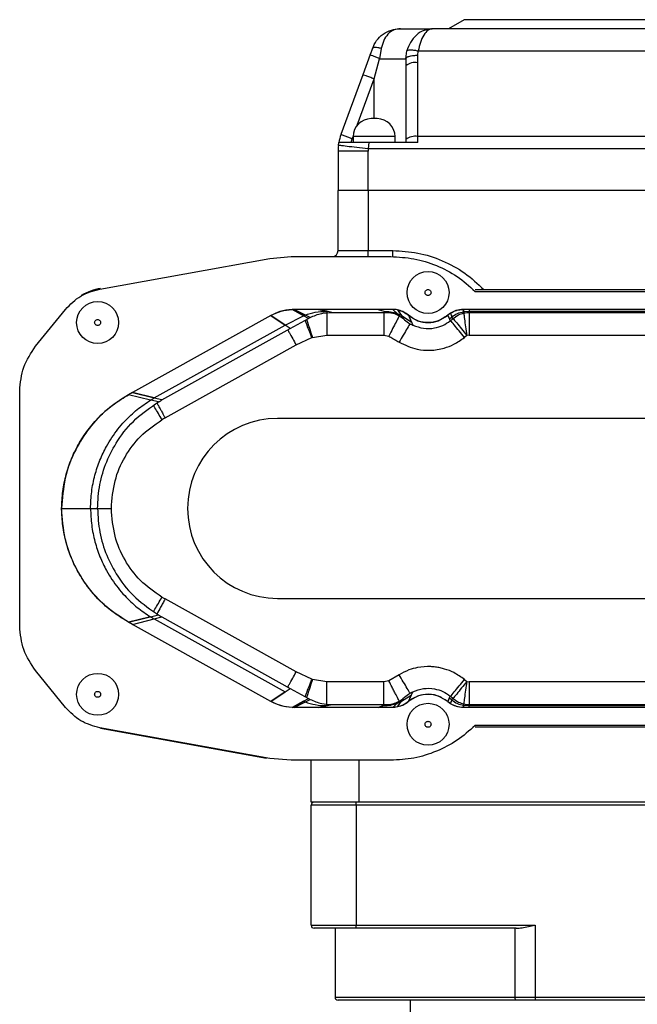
# Model space of a CAD drawing. Header units: millimetres. Extents: x 336 to 1254, y 15 to 971.
# Tile 9 of 33: x 336 to 439, y 544 to 708. Entities that reach past the tile are written whole.
import ezdxf

# ---------------------------------------------------------------- set-up
doc = ezdxf.new("R2010")
doc.units = ezdxf.units.MM

msp = doc.modelspace()

# ---------------------------------------------------------------- linework, layer by layer
at = {"color": 7, "linetype": 'Continuous', "lineweight": 25}
for p, q in [((410.16, 707.97), (407.56, 706.47)), ((433.66, 707.97), (410.16, 707.97)), ((457.16, 707.97), (433.66, 707.97)), ((404.87, 706.47), (404.26, 706.35)), ((404.72, 706.42), (404.63, 706.42)), ((404.87, 706.47), (404.72, 706.41)), ((473.45, 706.47), (404.87, 706.47)), ((394.88, 703.18), (394.51, 702.16)), ((396.36, 703.18), (396.05, 701.47)), ((400.46, 701.47), (400.62, 702.77)), ((402.45, 701.99), (402.54, 702.77)), ((402.54, 702.77), (475.78, 702.77)), ((394.52, 702.16), (393.31, 698.78)), ((395.16, 698.11), (396.05, 701.47)), ((396.05, 701.47), (400.46, 701.47)), ((402.46, 700.79), (402.45, 701.99)), ((400.46, 700.49), (400.46, 700.27)), ((400.46, 700.27), (400.46, 687.97)), ((402.46, 688.49), (402.46, 700.79)), ((393.28, 698.79), (389.64, 688.8)), ((393.35, 698.77), (393.28, 698.79)), ((391.52, 688.11), (389.64, 688.8)), ((391.33, 687.47), (391.52, 688.11)), ((391.66, 688.47), (391.66, 687.47)), ((398.66, 688.47), (391.66, 688.47)), ((398.66, 687.47), (398.66, 688.47)), ((400.46, 687.97), (400.46, 687.47)), ((402.46, 687.47), (402.46, 688.49)), ((475.86, 688.49), (402.46, 688.49)), ((389.22, 687.01), (389.29, 687.47)), ((394.26, 687.47), (394.18, 686.42)), ((477.86, 686.42), (394.18, 686.42)), ((402.46, 687.47), (394.26, 687.47)), ((394.16, 686.06), (389.16, 686.06)), ((389.16, 686.06), (389.16, 679.47)), ((394.16, 679.47), (394.16, 686.06)), ((394.16, 679.47), (389.16, 679.47)), ((389.16, 669.47), (389.16, 679.47)), ((497.16, 679.47), (394.16, 679.47)), ((394.16, 679.47), (394.16, 669.47)), ((377.8, 668.16), (381.34, 668.47)), ((381.34, 668.47), (397.94, 668.47)), ((389.16, 669.47), (394.16, 669.47)), ((394.16, 669.47), (398.27, 669.47)), ((398.27, 668.47), (398.27, 669.47)), ((349.45, 663.06), (377.8, 668.16)), ((412.02, 662.67), (487.14, 662.67)), ((412.04, 662.97), (486.84, 662.97)), ((338.72, 653.51), (343.68, 659.65)), ((377.94, 658.65), (354.87, 645.8)), ((377.94, 658.65), (380.33, 657.05)), ((380.33, 657.05), (383.38, 658.6)), ((383.38, 658.6), (381.49, 659.66)), ((381.83, 659.66), (381.49, 659.66)), ((384.48, 658.3), (381.83, 659.66)), ((385.88, 659.66), (381.83, 659.66)), ((381.83, 659.66), (383.66, 658.72)), ((383.38, 658.6), (383.66, 658.72)), ((395.84, 659.66), (385.88, 659.66)), ((385.88, 659.66), (387.27, 659.35)), ((388.09, 659.16), (397.33, 659.16)), ((398.27, 659.66), (395.84, 659.66)), ((395.84, 659.66), (396.78, 659.35)), ((398.27, 659.66), (399.46, 658.55)), ((399.03, 658.95), (398.27, 659.66)), ((399.08, 659.58), (398.27, 659.66)), ((399.03, 658.95), (399.45, 658.74)), ((399.08, 659.58), (400.06, 658.08)), ((399.08, 659.58), (399.71, 658.62)), ((399.71, 658.62), (399.45, 658.74)), ((399.71, 658.62), (401.36, 657.61)), ((400.89, 658.69), (401.62, 657.03)), ((400.89, 658.69), (401.36, 657.61)), ((407.89, 659.02), (407.44, 658.69)), ((407.44, 658.69), (407.87, 657.74)), ((407.72, 658.07), (407.44, 658.69)), ((407.72, 658.07), (408.13, 658.41)), ((407.89, 659.02), (408.26, 658.08)), ((407.89, 659.02), (408.13, 658.41)), ((410.06, 659.66), (410.12, 659.07)), ((411.01, 659.66), (410.06, 659.66)), ((410.1, 659.28), (410.06, 659.66)), ((410.1, 659.28), (410.12, 659.29)), ((410.12, 659.29), (411, 659.35)), ((411.01, 659.66), (411, 659.16)), ((411.01, 659.66), (411, 659.35)), ((411, 659.35), (462.58, 659.35)), ((411, 659.16), (461.12, 659.16)), ((465.08, 659.66), (411.01, 659.66)), ((358.49, 644.89), (380.33, 657.05)), ((381.18, 656.47), (384.2, 658.15)), ((359.79, 644.56), (381.18, 656.47)), ((384.88, 655), (387.27, 655.35)), ((387.27, 655.35), (396.78, 655.35)), ((396.78, 655.35), (397.64, 655.21)), ((410.65, 655.33), (410.23, 654.99)), ((411, 655.35), (410.65, 655.33)), ((411, 655.35), (462.58, 655.35)), ((360.33, 641.57), (382.17, 653.73)), ((382.17, 653.73), (384.76, 654.96)), ((384.88, 655), (384.76, 654.96)), ((336.06, 606.86), (336.06, 646.08)), ((354.87, 645.8), (354.22, 645.44)), ((357.89, 644.54), (354.22, 645.44)), ((354.87, 645.8), (358.49, 644.89)), ((360.33, 641.57), (359.79, 641.26)), ((458.63, 641.47), (379.06, 641.47)), ((343.06, 626.47), (349.04, 626.47)), ((343.06, 626.47), (347.88, 626.47)), ((359.79, 611.67), (360.33, 611.37)), ((382.17, 599.2), (360.33, 611.37)), ((379.06, 611.47), (458.63, 611.47)), ((354.22, 607.49), (359.19, 608.72)), ((357.89, 608.4), (354.22, 607.49)), ((354.87, 607.13), (358.49, 608.05)), ((358.49, 608.05), (380.33, 595.89)), ((359.79, 608.38), (381.18, 596.46)), ((354.87, 607.13), (354.22, 607.49)), ((377.94, 594.28), (354.87, 607.13)), ((343.68, 593.29), (338.72, 599.43)), ((384.76, 597.98), (382.17, 599.2)), ((384.76, 597.98), (384.88, 597.94)), ((387.27, 597.58), (384.88, 597.94)), ((397.64, 597.73), (396.78, 597.58)), ((399.32, 598.75), (397.64, 597.73)), ((410.23, 597.95), (410.65, 597.61)), ((381.18, 596.46), (384.2, 594.78)), ((396.78, 597.58), (387.27, 597.58)), ((410.65, 597.61), (411, 597.58)), ((462.58, 597.58), (411, 597.58)), ((380.33, 595.89), (377.94, 594.28)), ((381.83, 593.27), (384.48, 594.63)), ((398.27, 593.27), (399.46, 594.39)), ((399.08, 593.36), (400.06, 594.85)), ((399.71, 594.32), (401.36, 595.33)), ((400.89, 594.25), (401.62, 595.91)), ((401.36, 595.33), (400.89, 594.25)), ((407.44, 594.25), (407.87, 595.19)), ((407.72, 594.86), (407.44, 594.25)), ((407.72, 594.86), (408.13, 594.52)), ((407.89, 593.91), (408.26, 594.85)), ((407.89, 593.91), (408.13, 594.52)), ((383.38, 594.33), (381.49, 593.28)), ((381.83, 593.27), (381.49, 593.28)), ((381.83, 593.27), (383.66, 594.21)), ((385.88, 593.27), (381.83, 593.27)), ((383.38, 594.33), (383.66, 594.21)), ((385.88, 593.27), (388.09, 593.77)), ((387.27, 593.59), (385.88, 593.27)), ((395.84, 593.27), (385.88, 593.27)), ((388.09, 593.77), (397.33, 593.77)), ((396.78, 593.59), (395.84, 593.27)), ((398.27, 593.27), (395.84, 593.27)), ((399.03, 593.98), (398.27, 593.27)), ((399.08, 593.36), (398.27, 593.27)), ((399.03, 593.98), (399.45, 594.19)), ((399.08, 593.36), (399.71, 594.32)), ((399.45, 594.19), (399.71, 594.32)), ((407.89, 593.91), (407.44, 594.25)), ((410.06, 593.27), (410.12, 593.87)), ((410.1, 593.65), (410.06, 593.27)), ((411.01, 593.27), (410.06, 593.27)), ((410.1, 593.65), (410.12, 593.65)), ((410.12, 593.65), (411, 593.59)), ((411.01, 593.27), (411, 593.77)), ((411, 593.77), (461.12, 593.77)), ((411, 593.59), (462.58, 593.59)), ((411.01, 593.27), (411, 593.59)), ((465.08, 593.27), (411.01, 593.27)), ((377.8, 584.79), (349.45, 589.88)), ((377.23, 584.79), (349.54, 589.77)), ((487.14, 590.27), (412.02, 590.27)), ((486.84, 589.97), (412.04, 589.97)), ((381.34, 584.47), (377.8, 584.79)), ((397.93, 584.47), (381.34, 584.47)), ((384.66, 577.47), (384.66, 584.47)), ((392.66, 577.47), (392.66, 584.47)), ((392.66, 577.47), (384.66, 577.47)), ((392.16, 576.97), (384.66, 576.97)), ((384.66, 556.97), (384.66, 576.97)), ((392.16, 576.97), (392.16, 577.47)), ((475.16, 576.97), (392.16, 576.97)), ((392.16, 576.97), (392.16, 556.97)), ((474.66, 577.47), (392.66, 577.47)), ((384.66, 556.97), (392.16, 556.97)), ((392.16, 556.97), (422, 556.97)), ((392.16, 556.47), (392.16, 556.97)), ((422, 556.97), (422, 544.97)), ((392.16, 556.47), (385.16, 556.47)), ((388.66, 556.47), (388.66, 544.97)), ((418.88, 556.47), (392.16, 556.47)), ((418.67, 544.97), (418.67, 556.47)), ((418.83, 544.47), (389.16, 544.47)), ((401.16, 544.47), (401.16, 533.47)), ((418.67, 544.97), (422, 544.97)), ((422, 544.47), (418.83, 544.47)), ((422, 544.97), (445.32, 544.97)), ((422, 544.97), (422, 544.47)), ((445.32, 544.47), (422, 544.47))]:
    msp.add_line(p, q, dxfattribs=at)
at = {"color": 8, "linetype": 'Continuous', "lineweight": 25}
for p, q in [((400.46, 701.47), (400.46, 700.49)), ((392.35, 690.38), (395.16, 698.11)), ((395.16, 691.47), (395.16, 698.11)), ((391.52, 688.11), (391.66, 688.49)), ((394.16, 668.47), (394.16, 669.47)), ((380.33, 657.05), (377.94, 658.65)), ((383.38, 658.6), (381.49, 659.66)), ((384.2, 658.15), (383.39, 658.6)), ((387.27, 659.35), (385.88, 659.66)), ((388.09, 659.16), (387.28, 659.35)), ((395.84, 659.66), (396.78, 659.35)), ((411, 659.16), (411, 655.35)), ((381.18, 656.47), (380.33, 657.04)), ((357.89, 644.54), (354.22, 645.44)), ((358.5, 644.89), (354.87, 645.8)), ((359.19, 644.22), (357.91, 644.53)), ((359.79, 644.56), (358.51, 644.88)), ((354.87, 607.13), (358.5, 608.05)), ((358.5, 608.05), (359.79, 608.38)), ((380.33, 595.89), (381.18, 596.46)), ((396.78, 593.77), (396.78, 597.58)), ((411, 597.58), (411, 593.77)), ((377.94, 594.28), (380.33, 595.89)), ((383.39, 594.33), (384.2, 594.78)), ((381.49, 593.28), (383.38, 594.33)), ((395.84, 593.27), (396.78, 593.59)), ((388.66, 544.97), (418.67, 544.97))]:
    msp.add_line(p, q, dxfattribs=at)
at = {"color": 7, "linetype": 'Continuous', "lineweight": 25, "flags": 128}
msp.add_lwpolyline([(418.83, 544.47), (418.8, 544.48), (418.77, 544.51), (418.74, 544.56), (418.72, 544.62), (418.69, 544.69), (418.68, 544.78), (418.67, 544.87), (418.67, 544.97)], dxfattribs=at)
at = {"color": 7, "linetype": 'Continuous', "lineweight": 25}
for centre in [(404.16, 662.47), (349.06, 657.47), (349.06, 595.47), (404.16, 590.47)]:
    msp.add_circle(centre, 3.5, dxfattribs=at)
for centre, radius, start, end in [((401.99, 698.47), 2.37, 78.6309, 130.3907), ((394.66, 688.47), 3, 90, 180), ((395.66, 688.47), 3, 360, 90), ((397.16, 686.06), 8, 160, 169.8441), ((401.99, 686.17), 2.37, 78.6309, 130.3907), ((397.16, 686.06), 8, 173.158, 180), ((397.16, 686.06), 3, 173.158, 180), ((388.16, 669.47), 1, 271.4919, 0), ((351.23, 653.82), 9.5, 100.2, 121.0225), ((379.06, 626.47), 15, 90, 270), ((385.16, 576.97), 0.5, 90, 180), ((385.16, 556.97), 0.5, 180, 270), ((389.16, 544.97), 0.5, 180, 270)]:
    msp.add_arc(centre, radius, start, end, dxfattribs=at)
for points, knots in [([(394.88, 703.18), (395.09, 703.63), (395.52, 704.56), (396.65, 705.61), (398.03, 706.33), (399.06, 706.43), (399.58, 706.47)], [0, 0, 0, 0, 0.236104, 0.484141, 0.741412, 1, 1, 1, 1]), ([(399.58, 706.47), (399.18, 706.43), (398.4, 706.33), (397.44, 705.61), (396.73, 704.56), (396.48, 703.63), (396.36, 703.18)], [0, 0, 0, 0, 0.26011, 0.516905, 0.763817, 1, 1, 1, 1]), ([(399.58, 706.47), (400.17, 706.47), (401.36, 706.47), (402.86, 706.47), (404.09, 706.47), (404.61, 706.47), (404.87, 706.47)], [0, 0, 0, 0, 0.247556, 0.5, 0.752444, 1, 1, 1, 1]), ([(396.36, 703.18), (396.17, 703.23), (395.78, 703.32), (395.32, 703.36), (394.99, 703.32), (394.91, 703.23), (394.88, 703.18)], [0, 0, 0, 0, 0.248376, 0.506368, 0.760932, 1, 1, 1, 1]), ([(400.62, 702.77), (400.67, 702.81), (400.78, 702.91), (401.24, 702.95), (401.85, 702.91), (402.32, 702.81), (402.54, 702.77)], [0, 0, 0, 0, 0.24176, 0.499997, 0.758235, 1, 1, 1, 1]), ([(396.05, 701.47), (395.85, 701.55), (395.43, 701.71), (394.91, 701.93), (394.56, 702.09), (394.52, 702.13), (394.51, 702.16)], [0, 0, 0, 0, 0.236614, 0.492464, 0.752447, 1, 1, 1, 1]), ([(402.45, 701.99), (402.21, 701.98), (401.69, 701.96), (401.03, 701.84), (400.57, 701.67), (400.49, 701.53), (400.46, 701.47)], [0, 0, 0, 0, 0.242259, 0.502224, 0.76095, 1, 1, 1, 1]), ([(395.66, 691.47), (395.65, 691.47), (395.64, 691.47), (395.58, 691.47), (395.52, 691.47), (395.44, 691.47), (395.32, 691.47), (395.16, 691.47), (395, 691.47), (394.88, 691.47), (394.8, 691.47), (394.74, 691.47), (394.68, 691.47), (394.67, 691.47), (394.66, 691.47)], [0, 0, 0, 0, 0.119721, 0.185032, 0.25, 0.31531, 0.380279, 0.5, 0.619721, 0.685032, 0.75, 0.81531, 0.880279, 1, 1, 1, 1]), ([(394.26, 687.47), (393.72, 687.47), (392.61, 687.47), (391.12, 687.47), (389.98, 687.47), (389.37, 687.47), (389.31, 687.47), (389.29, 687.47)], [0, 0, 0, 0, 0.208058, 0.425966, 0.641075, 0.854848, 1, 1, 1, 1]), ([(398.27, 669.47), (399.67, 669.39), (402.5, 669.23), (406.58, 667.9), (410.36, 665.86), (412.43, 663.93), (413.46, 662.97)], [0, 0, 0, 0, 0.247428, 0.5, 0.752572, 1, 1, 1, 1]), ([(381.49, 659.66), (380.79, 659.58), (379.55, 659.44), (378.43, 658.89), (377.94, 658.65)], [0, 0, 0, 0, 0.559733, 1, 1, 1, 1]), ([(377.94, 658.65), (378.5, 658.92), (379.63, 659.46), (380.87, 659.59), (381.49, 659.66)], [0, 0, 0, 0, 0.500006, 1, 1, 1, 1]), ([(381.83, 659.66), (381.77, 659.66), (381.65, 659.66), (381.54, 659.66), (381.49, 659.66)], [0, 0, 0, 0, 0.559998, 1, 1, 1, 1]), ([(383.66, 658.72), (384.22, 658.9), (385.38, 659.27), (386.62, 659.32), (387.27, 659.35)], [0, 0, 0, 0, 0.478998, 1, 1, 1, 1]), ([(384.48, 658.3), (385.12, 658.58), (386.28, 659.07), (387.54, 659.13), (388.09, 659.16)], [0, 0, 0, 0, 0.5597351, 1, 1, 1, 1]), ([(396.78, 659.35), (397.15, 659.33), (397.92, 659.3), (398.65, 659.07), (399.03, 658.95)], [0, 0, 0, 0, 0.486564, 1, 1, 1, 1]), ([(397.33, 659.16), (397.75, 659.13), (398.5, 659.07), (399.17, 658.71), (399.46, 658.55)], [0, 0, 0, 0, 0.559622, 1, 1, 1, 1]), ([(399.36, 658.56), (399.33, 658.5), (399.24, 658.33), (398.85, 657.59), (398.27, 656.49), (397.85, 655.63), (397.64, 655.21)], [0, 0, 0, 0, 0.1513378, 0.435206, 0.7209162, 1, 1, 1, 1]), ([(399.08, 659.58), (398.93, 659.61), (398.66, 659.65), (398.39, 659.66), (398.27, 659.66)], [0, 0, 0, 0, 0.559948, 1, 1, 1, 1]), ([(400.89, 658.69), (400.58, 658.91), (400.03, 659.32), (399.37, 659.5), (399.08, 659.58)], [0, 0, 0, 0, 0.559689, 1, 1, 1, 1]), ([(399.46, 658.55), (399.58, 658.47), (399.79, 658.33), (399.98, 658.16), (400.06, 658.08)], [0, 0, 0, 0, 0.559955, 1, 1, 1, 1]), ([(407.44, 658.69), (406.88, 658.31), (405.77, 657.56), (403.86, 657.37), (402.17, 657.77), (401.32, 658.38), (400.89, 658.69)], [0, 0, 0, 0, 0.279846, 0.559255, 0.779588, 1, 1, 1, 1]), ([(400.89, 658.69), (401.38, 658.34), (402.36, 657.66), (404.16, 657.36), (405.96, 657.66), (406.95, 658.34), (407.44, 658.69)], [0, 0, 0, 0, 0.250123, 0.5, 0.749877, 1, 1, 1, 1]), ([(407.89, 659.02), (407.8, 658.96), (407.64, 658.86), (407.5, 658.74), (407.44, 658.69)], [0, 0, 0, 0, 0.559976, 1, 1, 1, 1]), ([(410.06, 659.66), (409.63, 659.63), (408.86, 659.56), (408.18, 659.19), (407.89, 659.02)], [0, 0, 0, 0, 0.559607, 1, 1, 1, 1]), ([(408.13, 658.41), (408.43, 658.62), (409.02, 659.05), (409.74, 659.21), (410.1, 659.28)], [0, 0, 0, 0, 0.500031, 1, 1, 1, 1]), ([(408.26, 658.08), (408.58, 658.33), (409.13, 658.78), (409.82, 658.98), (410.12, 659.07)], [0, 0, 0, 0, 0.55966, 1, 1, 1, 1]), ([(410.65, 655.33), (410.59, 655.81), (410.45, 656.81), (410.28, 658.11), (410.16, 659.04), (410.13, 659.21), (410.12, 659.29)], [0, 0, 0, 0, 0.2408349, 0.5, 0.7591651, 1, 1, 1, 1]), ([(410.12, 659.07), (410.28, 659.1), (410.57, 659.15), (410.87, 659.16), (411, 659.16)], [0, 0, 0, 0, 0.559938, 1, 1, 1, 1]), ([(384.2, 658.15), (384.25, 658.18), (384.34, 658.23), (384.43, 658.28), (384.48, 658.3)], [0, 0, 0, 0, 0.559998, 1, 1, 1, 1]), ([(400.06, 658.08), (400.33, 657.85), (400.81, 657.44), (401.37, 657.16), (401.62, 657.03)], [0, 0, 0, 0, 0.559879, 1, 1, 1, 1]), ([(401.62, 657.03), (402.2, 656.82), (403.37, 656.4), (405.12, 656.47), (406.66, 656.93), (407.46, 657.47), (407.87, 657.74)], [0, 0, 0, 0, 0.279871, 0.559583, 0.779776, 1, 1, 1, 1]), ([(407.87, 657.74), (407.94, 657.81), (408.08, 657.91), (408.21, 658.03), (408.26, 658.08)], [0, 0, 0, 0, 0.56, 1, 1, 1, 1]), ([(397.64, 655.21), (397.85, 655.08), (398.13, 654.91), (398.44, 654.72), (398.79, 654.51), (399.08, 654.34), (399.32, 654.19)], [0, 0, 0, 0, 0.378094, 0.494416, 0.562254, 1, 1, 1, 1]), ([(399.32, 654.19), (400.31, 653.73), (401.96, 652.95), (404.59, 652.76), (406.66, 653.09), (408.6, 653.83), (409.65, 654.57), (410.23, 654.99)], [0, 0, 0, 0, 0.278049, 0.46787, 0.669407, 0.817035, 1, 1, 1, 1]), ([(354.22, 645.44), (353, 644.67), (350.58, 643.12), (347.6, 639.96), (345.14, 636.11), (343.41, 631.54), (343.18, 628.16), (343.06, 626.47)], [0, 0, 0, 0, 0.186738, 0.373488, 0.560122, 0.78005, 1, 1, 1, 1]), ([(343.06, 626.47), (343.1, 627.43), (343.17, 629.35), (343.77, 632.19), (344.71, 634.92), (346, 637.5), (347.63, 639.89), (349.56, 642.04), (351.75, 643.94), (353.39, 644.94), (354.22, 645.44)], [0, 0, 0, 0, 0.1250082, 0.2500377, 0.3750499, 0.5000017, 0.6249525, 0.7499629, 0.8749917, 1, 1, 1, 1]), ([(347.88, 626.47), (347.92, 627.4), (347.99, 629.27), (348.55, 631.97), (349.39, 634.51), (350.38, 636.6), (351.42, 638.31), (352.43, 639.71), (353.81, 641.3), (355.58, 642.99), (357.13, 644.03), (357.89, 644.54)], [0, 0, 0, 0, 0.129336, 0.259847, 0.382212, 0.499938, 0.580484, 0.66065, 0.74043, 0.873136, 1, 1, 1, 1]), ([(349.04, 626.47), (349.11, 627.8), (349.27, 630.46), (350.46, 634.31), (352.43, 638.06), (355.3, 641.56), (357.89, 643.33), (359.19, 644.22)], [0, 0, 0, 0, 0.186734, 0.373481, 0.560121, 0.780049, 1, 1, 1, 1]), ([(357.89, 644.54), (357.96, 644.58), (358.05, 644.63), (358.15, 644.69), (358.28, 644.77), (358.39, 644.83), (358.49, 644.89)], [0, 0, 0, 0, 0.3345165, 0.4388433, 0.501213, 1, 1, 1, 1]), ([(359.19, 644.22), (359.3, 644.28), (359.5, 644.4), (359.7, 644.51), (359.79, 644.56)], [0, 0, 0, 0, 0.559999, 1, 1, 1, 1]), ([(351.35, 626.47), (351.47, 628.03), (351.71, 631.02), (353.48, 635.12), (356.1, 638.7), (358.53, 640.39), (359.79, 641.26)], [0, 0, 0, 0, 0.262053, 0.503407, 0.743422, 1, 1, 1, 1]), ([(354.22, 607.49), (353, 608.27), (350.58, 609.81), (347.6, 612.97), (345.14, 616.83), (343.41, 621.39), (343.18, 624.78), (343.06, 626.47)], [0, 0, 0, 0, 0.186738, 0.373488, 0.560122, 0.78005, 1, 1, 1, 1]), ([(354.22, 607.49), (353.39, 607.99), (351.75, 609), (349.56, 610.9), (347.63, 613.04), (346, 615.43), (344.71, 618.02), (343.77, 620.75), (343.17, 623.58), (343.1, 625.51), (343.06, 626.47)], [0, 0, 0, 0, 0.125008, 0.250037, 0.375048, 0.499998, 0.62495, 0.749962, 0.874992, 1, 1, 1, 1]), ([(347.88, 626.47), (347.92, 625.54), (347.99, 623.67), (348.55, 620.97), (349.39, 618.43), (350.38, 616.33), (351.42, 614.62), (352.44, 613.22), (353.81, 611.62), (355.59, 609.94), (357.14, 608.9), (357.89, 608.4)], [0, 0, 0, 0, 0.129119, 0.259661, 0.382162, 0.500413, 0.580958, 0.661013, 0.740658, 0.873661, 1, 1, 1, 1]), ([(349.04, 626.47), (349.11, 625.14), (349.27, 622.47), (350.46, 618.63), (352.43, 614.88), (355.3, 611.38), (357.89, 609.61), (359.19, 608.72)], [0, 0, 0, 0, 0.186734, 0.373481, 0.560121, 0.780049, 1, 1, 1, 1]), ([(359.79, 611.67), (358.53, 612.54), (356.1, 614.23), (353.48, 617.81), (351.71, 621.91), (351.47, 624.91), (351.35, 626.47)], [0, 0, 0, 0, 0.256352, 0.496122, 0.738134, 1, 1, 1, 1]), ([(357.89, 608.4), (357.96, 608.36), (358.06, 608.3), (358.26, 608.18), (358.39, 608.11), (358.49, 608.05)], [0, 0, 0, 0, 0.32856, 0.499235, 1, 1, 1, 1]), ([(359.19, 608.72), (359.3, 608.65), (359.5, 608.54), (359.7, 608.43), (359.79, 608.38)], [0, 0, 0, 0, 0.5599986, 1, 1, 1, 1]), ([(410.23, 597.95), (409.66, 598.36), (408.64, 599.09), (407.21, 599.63), (406.17, 599.9), (405.4, 600.03), (404.14, 600.14), (402.64, 600.02), (400.85, 599.55), (399.86, 599.03), (399.32, 598.75)], [0, 0, 0, 0, 0.179709, 0.32306, 0.390533, 0.457542, 0.524544, 0.714213, 0.842459, 1, 1, 1, 1]), ([(399.36, 594.37), (399.32, 594.44), (399.23, 594.62), (398.89, 595.25), (398.51, 595.98), (398.11, 596.77), (397.82, 597.36), (397.64, 597.73)], [0, 0, 0, 0, 0.170221, 0.436718, 0.609931, 0.761973, 1, 1, 1, 1]), ([(401.62, 595.91), (402.2, 596.12), (403.37, 596.54), (405.12, 596.46), (406.66, 596.01), (407.46, 595.46), (407.87, 595.19)], [0, 0, 0, 0, 0.279871, 0.559583, 0.779776, 1, 1, 1, 1]), ([(410.12, 593.65), (410.13, 593.73), (410.16, 593.89), (410.28, 594.82), (410.45, 596.12), (410.59, 597.12), (410.65, 597.61)], [0, 0, 0, 0, 0.240835, 0.5, 0.759165, 1, 1, 1, 1]), ([(384.2, 594.78), (384.25, 594.75), (384.34, 594.7), (384.43, 594.65), (384.48, 594.63)], [0, 0, 0, 0, 0.5599981, 1, 1, 1, 1]), ([(384.48, 594.63), (385.12, 594.36), (386.28, 593.87), (387.54, 593.8), (388.09, 593.77)], [0, 0, 0, 0, 0.559735, 1, 1, 1, 1]), ([(397.33, 593.77), (397.75, 593.81), (398.5, 593.87), (399.17, 594.23), (399.46, 594.39)], [0, 0, 0, 0, 0.559622, 1, 1, 1, 1]), ([(399.46, 594.39), (399.58, 594.47), (399.79, 594.61), (399.98, 594.78), (400.06, 594.85)], [0, 0, 0, 0, 0.559955, 1, 1, 1, 1]), ([(400.06, 594.85), (400.33, 595.08), (400.81, 595.49), (401.37, 595.78), (401.62, 595.91)], [0, 0, 0, 0, 0.5598793, 1, 1, 1, 1]), ([(407.44, 594.25), (406.88, 594.63), (405.77, 595.38), (403.86, 595.56), (402.17, 595.17), (401.32, 594.56), (400.89, 594.25)], [0, 0, 0, 0, 0.279846, 0.559255, 0.779588, 1, 1, 1, 1]), ([(407.44, 594.25), (406.95, 594.59), (405.96, 595.27), (404.16, 595.57), (402.36, 595.27), (401.38, 594.59), (400.89, 594.25)], [0, 0, 0, 0, 0.250123, 0.5, 0.749877, 1, 1, 1, 1]), ([(407.87, 595.19), (407.94, 595.13), (408.08, 595.02), (408.21, 594.9), (408.26, 594.85)], [0, 0, 0, 0, 0.56, 1, 1, 1, 1]), ([(408.13, 594.52), (408.43, 594.31), (409.02, 593.88), (409.74, 593.73), (410.1, 593.65)], [0, 0, 0, 0, 0.500033, 1, 1, 1, 1]), ([(408.26, 594.85), (408.58, 594.6), (409.13, 594.15), (409.82, 593.96), (410.12, 593.87)], [0, 0, 0, 0, 0.55966, 1, 1, 1, 1]), ([(381.49, 593.28), (380.79, 593.36), (379.55, 593.49), (378.43, 594.04), (377.94, 594.28)], [0, 0, 0, 0, 0.559733, 1, 1, 1, 1]), ([(381.49, 593.28), (380.87, 593.34), (379.63, 593.47), (378.5, 594.01), (377.94, 594.28)], [0, 0, 0, 0, 0.499994, 1, 1, 1, 1]), ([(381.83, 593.27), (381.77, 593.27), (381.65, 593.27), (381.54, 593.28), (381.49, 593.28)], [0, 0, 0, 0, 0.559998, 1, 1, 1, 1]), ([(383.66, 594.21), (384.22, 594.03), (385.38, 593.66), (386.62, 593.61), (387.27, 593.59)], [0, 0, 0, 0, 0.478998, 1, 1, 1, 1]), ([(396.78, 593.59), (397.17, 593.6), (397.94, 593.64), (398.67, 593.87), (399.03, 593.98)], [0, 0, 0, 0, 0.510518, 1, 1, 1, 1]), ([(399.08, 593.36), (398.93, 593.33), (398.66, 593.28), (398.39, 593.27), (398.27, 593.27)], [0, 0, 0, 0, 0.559948, 1, 1, 1, 1]), ([(400.89, 594.25), (400.58, 594.02), (400.03, 593.61), (399.37, 593.43), (399.08, 593.36)], [0, 0, 0, 0, 0.559689, 1, 1, 1, 1]), ([(407.89, 593.91), (407.8, 593.97), (407.64, 594.08), (407.5, 594.2), (407.44, 594.25)], [0, 0, 0, 0, 0.5599757, 1, 1, 1, 1]), ([(410.06, 593.27), (409.63, 593.31), (408.86, 593.37), (408.18, 593.75), (407.89, 593.91)], [0, 0, 0, 0, 0.559607, 1, 1, 1, 1]), ([(410.12, 593.87), (410.28, 593.84), (410.57, 593.78), (410.87, 593.77), (411, 593.77)], [0, 0, 0, 0, 0.559938, 1, 1, 1, 1]), ([(418.88, 556.47), (419.2, 556.49), (420.22, 556.55), (421.27, 556.81), (421.99, 556.97), (422, 556.97)], [0, 0, 0, 0, 0.312325, 0.993779, 1, 1, 1, 1])]:
    msp.add_open_spline(points, degree=3, knots=knots, dxfattribs=at)
at = {"color": 8, "linetype": 'Continuous', "lineweight": 25}
for points, knots in [([(404.26, 706.35), (404.01, 706.31), (403.31, 706.21), (402.22, 705.47), (401.16, 704.28), (400.79, 703.26), (400.62, 702.77)], [0, 0, 0, 0, 0.167345, 0.459955, 0.738182, 1, 1, 1, 1]), ([(404.72, 706.41), (404.53, 706.36), (404.09, 706.26), (403.45, 705.47), (402.86, 704.29), (402.65, 703.26), (402.54, 702.77)], [0, 0, 0, 0, 0.2199836, 0.4943819, 0.7558984, 1, 1, 1, 1]), ([(395.16, 698.11), (394.91, 698.2), (394.42, 698.38), (393.81, 698.6), (393.42, 698.74), (393.36, 698.76), (393.35, 698.77)], [0, 0, 0, 0, 0.281799, 0.563598, 0.845397, 1, 1, 1, 1]), ([(396.78, 659.16), (396.78, 659.12), (396.78, 658.98), (396.78, 658.16), (396.78, 656.88), (396.78, 655.86), (396.78, 655.35)], [0, 0, 0, 0, 0.1393594, 0.4262396, 0.7131198, 1, 1, 1, 1]), ([(384.76, 654.96), (384.61, 655.36), (384.3, 656.2), (383.9, 657.23), (383.73, 657.68), (383.67, 657.86)], [0, 0, 0, 0, 0.3618389, 0.7451817, 1, 1, 1, 1]), ([(383.9, 657.99), (383.96, 657.8), (384.12, 657.33), (384.47, 656.26), (384.75, 655.41), (384.88, 655)], [0, 0, 0, 0, 0.268023, 0.647423, 1, 1, 1, 1]), ([(401.17, 657.28), (401.17, 657.28), (401.1, 657.16), (400.71, 656.52), (400.07, 655.44), (399.57, 654.6), (399.32, 654.19)], [0, 0, 0, 0, 0.005888, 0.344654, 0.683576, 1, 1, 1, 1]), ([(410.23, 654.99), (409.93, 655.35), (409.31, 656.12), (408.51, 657.1), (408.02, 657.71), (407.92, 657.82), (407.9, 657.84)], [0, 0, 0, 0, 0.296474, 0.614292, 0.932109, 1, 1, 1, 1]), ([(408.34, 658.15), (408.35, 658.14), (408.44, 658.03), (408.92, 657.44), (409.72, 656.46), (410.35, 655.7), (410.65, 655.33)], [0, 0, 0, 0, 0.034343, 0.363635, 0.692926, 1, 1, 1, 1]), ([(380.77, 656.25), (380.86, 656.09), (381.08, 655.69), (381.58, 654.8), (381.98, 654.08), (382.17, 653.73)], [0, 0, 0, 0, 0.241172, 0.631463, 1, 1, 1, 1]), ([(359.79, 641.26), (359.59, 641.61), (359.18, 642.32), (358.69, 643.15), (358.48, 643.52), (358.42, 643.63)], [0, 0, 0, 0, 0.394856, 0.809475, 1, 1, 1, 1]), ([(358.91, 644.13), (359, 643.96), (359.2, 643.6), (359.57, 642.94), (359.91, 642.33), (360.15, 641.88), (360.28, 641.65), (360.33, 641.57)], [0, 0, 0, 0, 0.24265, 0.535475, 0.757722, 0.911102, 1, 1, 1, 1]), ([(349.04, 626.47), (349.15, 626.47), (349.53, 626.47), (350.33, 626.47), (351.01, 626.47), (351.35, 626.47)], [0, 0, 0, 0, 0.168989, 0.594362, 1, 1, 1, 1]), ([(358.42, 609.3), (358.48, 609.42), (358.69, 609.78), (359.18, 610.62), (359.59, 611.33), (359.79, 611.67)], [0, 0, 0, 0, 0.1905247, 0.6051444, 1, 1, 1, 1]), ([(360.33, 611.37), (360.19, 611.13), (359.93, 610.66), (359.47, 609.82), (359.09, 609.13), (358.91, 608.81), (358.87, 608.74)], [0, 0, 0, 0, 0.238535, 0.468582, 0.87959, 1, 1, 1, 1]), ([(380.77, 596.69), (380.86, 596.84), (381.08, 597.24), (381.57, 598.13), (381.98, 598.85), (382.17, 599.2)], [0, 0, 0, 0, 0.2349123, 0.6268936, 1, 1, 1, 1]), ([(383.67, 595.08), (383.73, 595.26), (383.9, 595.7), (384.3, 596.74), (384.61, 597.57), (384.76, 597.98)], [0, 0, 0, 0, 0.254818, 0.638161, 1, 1, 1, 1]), ([(384.88, 597.94), (384.75, 597.53), (384.47, 596.68), (384.12, 595.6), (383.96, 595.14), (383.9, 594.95)], [0, 0, 0, 0, 0.352577, 0.731977, 1, 1, 1, 1]), ([(401.17, 595.66), (401.17, 595.66), (401.09, 595.78), (400.71, 596.42), (400.07, 597.5), (399.56, 598.34), (399.32, 598.75)], [0, 0, 0, 0, 0.008271, 0.347291, 0.685339, 1, 1, 1, 1]), ([(407.94, 595.13), (407.94, 595.14), (408.03, 595.25), (408.51, 595.84), (409.31, 596.81), (409.93, 597.58), (410.23, 597.95)], [0, 0, 0, 0, 0.027511, 0.359097, 0.690683, 1, 1, 1, 1]), ([(410.65, 597.61), (410.35, 597.24), (409.72, 596.47), (408.92, 595.5), (408.44, 594.91), (408.35, 594.8), (408.34, 594.79)], [0, 0, 0, 0, 0.307075, 0.636367, 0.965658, 1, 1, 1, 1])]:
    msp.add_open_spline(points, degree=3, knots=knots, dxfattribs=at)
at = {"color": 7, "linetype": 'Continuous', "lineweight": 25}
for points in [[(394.18, 686.42), (393.53, 686.5), (392.23, 686.65), (390.59, 686.85), (389.44, 686.99), (389.29, 687.01), (389.22, 687.01)], [(397.94, 668.47), (399.24, 668.4), (401.84, 668.25), (405.59, 667.07), (409.09, 665.27), (411.04, 663.54), (412.02, 662.67)], [(343.68, 659.65), (344.49, 660.48), (346.1, 662.14), (348.33, 662.76), (349.45, 663.06)], [(403.66, 662.47), (403.67, 662.54), (403.68, 662.67), (403.8, 662.83), (403.97, 662.95), (404.16, 662.98), (404.36, 662.95), (404.52, 662.83), (404.64, 662.67), (404.65, 662.54), (404.66, 662.47)], [(404.66, 662.47), (404.65, 662.41), (404.64, 662.28), (404.52, 662.11), (404.36, 662), (404.16, 661.96), (403.97, 662), (403.8, 662.11), (403.68, 662.28), (403.67, 662.41), (403.66, 662.47)], [(387.27, 659.35), (387.27, 659.27), (387.27, 659.1), (387.27, 658.17), (387.27, 656.88), (387.27, 655.86), (387.27, 655.35)], [(399.08, 659.58), (399.41, 659.49), (400.07, 659.3), (400.61, 658.89), (400.89, 658.69)], [(407.89, 659.02), (408.23, 659.21), (408.9, 659.58), (409.67, 659.63), (410.06, 659.66)], [(348.56, 657.47), (348.57, 657.54), (348.58, 657.67), (348.7, 657.83), (348.86, 657.95), (349.06, 657.98), (349.26, 657.95), (349.42, 657.83), (349.54, 657.67), (349.55, 657.54), (349.56, 657.47)], [(349.56, 657.47), (349.55, 657.41), (349.54, 657.28), (349.42, 657.11), (349.26, 657), (349.06, 656.96), (348.86, 657), (348.7, 657.11), (348.58, 657.28), (348.57, 657.41), (348.56, 657.47)], [(336.06, 646.08), (336.19, 647.43), (336.45, 650.14), (337.96, 652.39), (338.72, 653.51)], [(338.72, 599.43), (337.96, 600.56), (336.45, 602.81), (336.19, 605.51), (336.06, 606.86)], [(387.27, 593.59), (387.27, 593.67), (387.27, 593.83), (387.27, 594.76), (387.27, 596.06), (387.27, 597.08), (387.27, 597.58)], [(348.56, 595.47), (348.57, 595.54), (348.58, 595.67), (348.7, 595.83), (348.86, 595.95), (349.06, 595.98), (349.26, 595.95), (349.42, 595.83), (349.54, 595.67), (349.55, 595.54), (349.56, 595.47)], [(349.56, 595.47), (349.55, 595.41), (349.54, 595.28), (349.42, 595.11), (349.26, 595), (349.06, 594.96), (348.86, 595), (348.7, 595.11), (348.58, 595.28), (348.57, 595.41), (348.56, 595.47)], [(349.45, 589.88), (348.33, 590.19), (346.1, 590.81), (344.49, 592.46), (343.68, 593.29)], [(400.89, 594.25), (400.61, 594.04), (400.07, 593.63), (399.41, 593.45), (399.08, 593.36)], [(410.06, 593.27), (409.67, 593.3), (408.9, 593.36), (408.23, 593.73), (407.89, 593.91)], [(412.02, 590.27), (411.04, 589.41), (409.09, 587.68), (405.59, 585.88), (401.84, 584.69), (399.24, 584.54), (397.93, 584.47)], [(403.66, 590.47), (403.67, 590.54), (403.68, 590.67), (403.8, 590.83), (403.97, 590.95), (404.16, 590.98), (404.36, 590.95), (404.52, 590.83), (404.64, 590.67), (404.65, 590.54), (404.66, 590.47)], [(404.66, 590.47), (404.65, 590.41), (404.64, 590.28), (404.52, 590.11), (404.36, 590), (404.16, 589.96), (403.97, 590), (403.8, 590.11), (403.68, 590.28), (403.67, 590.41), (403.66, 590.47)]]:
    msp.add_open_spline(points, degree=3, dxfattribs=at)

doc.saveas('drawing.dxf')
